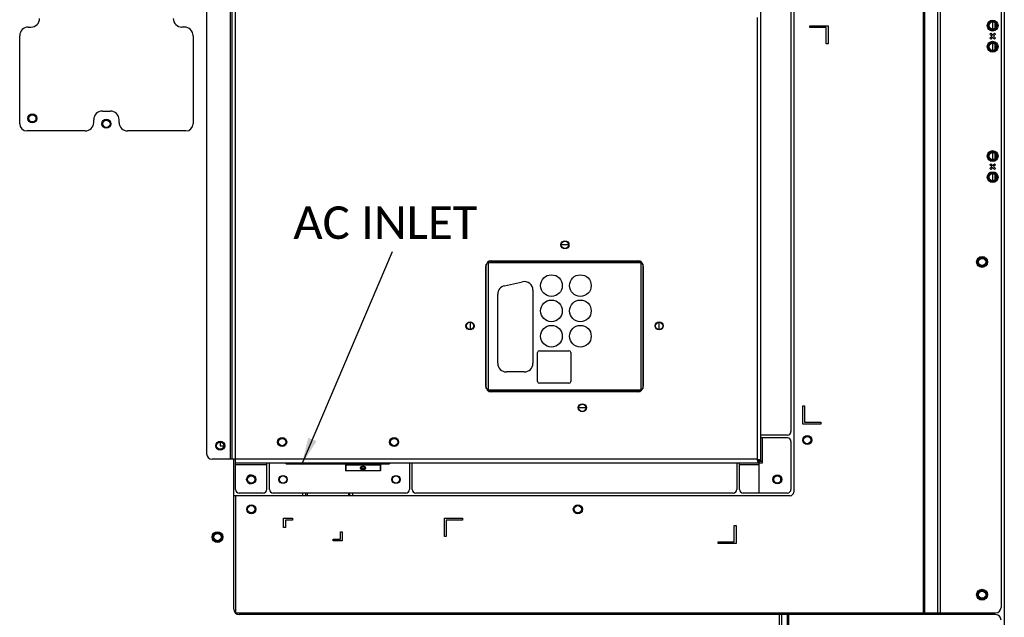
# Model space of a CAD drawing. Header units: millimetres. Extents: x -7199 to 1146, y -2825 to 3623.
# Tile 17 of 35: x -4001 to -3456, y -104 to 227. Entities that reach past the tile are written whole.
import ezdxf

# ---------------------------------------------------------------- set-up
doc = ezdxf.new("R2010")
doc.units = ezdxf.units.MM
doc.header["$LTSCALE"] = 65.395
doc.layers.get('0').update_dxf_attribs({"linetype": 'CONTINUOUS'})
for name, color, linetype in [('00_COMPONENTS', 7, 'CONTINUOUS'), ('02___PRT_ALL_AXES', 7, 'CONTINUOUS'), ('03___PRT_ALL_CURVES', 7, 'CONTINUOUS')]:
    doc.layers.add(name, color=color, linetype=linetype)
doc.styles.get("Standard").update_dxf_attribs({"font": 'calibril.ttf'})
doc.dimstyles.get("Standard").update_dxf_attribs({"dimtxt": 2.1, "dimasz": 15, "dimexe": 0.8, "dimexo": 0.8, "dimtad": 1, "dimdec": 3, "dimdsep": 46, "dimtxsty": 'STANDARD', "dimcen": 0.09, "dimadec": 3, "dimazin": 2, "dimtol": 1, "dimtp": 0.001, "dimtm": 0.001, "dimtfac": 1, "dimtdec": 3, "dimtofl": 0, "dimtmove": 0, "dimatfit": 3, "dimfxl": 1, "dimtolj": 1, "dimarcsym": 0})

msp = doc.modelspace()

# ---------------------------------------------------------------- linework, layer by layer
at = {"linetype": 'Continuous'}
for p, q in [((-3456.14, 706.19), (-3456.14, -343.01)), ((-3897.74, 484.09), (-3897.74, -13.51)), ((-3884.74, 472.09), (-3884.74, -16.51)), ((-3883.74, 472.09), (-3883.74, -16.51)), ((-3881.74, -33.21), (-3881.74, 471.09)), ((-3590.94, -17.51), (-3590.94, 471.09)), ((-3500.84, -101.51), (-3500.84, 470.99)), ((-3500.14, -101.51), (-3500.14, 470.99)), ((-3493.16, 470.99), (-3493.16, -101.51)), ((-3491.74, 470.99), (-3491.74, -101.51)), ((-3457.97, 467.99), (-3457.97, -98.51)), ((-3572.74, 460.99), (-3572.74, -34.71)), ((-3574.24, 231.99), (-3574.24, -1.21)), ((-3592.94, 227.93), (-3592.94, -16.51)), ((-3996.49, 222.69), (-3994.99, 222.69)), ((-3909.99, 222.69), (-3911.49, 222.69)), ((-3563.74, 223.49), (-3553.74, 223.49)), ((-3563.74, 222.49), (-3563.74, 223.49)), ((-3554.74, 222.49), (-3563.74, 222.49)), ((-3554.74, 213.49), (-3554.74, 222.49)), ((-3553.74, 223.49), (-3553.74, 213.49)), ((-3464.19, 218.75), (-3463.66, 219.28)), ((-3463.13, 217.69), (-3464.19, 218.75)), ((-3463.66, 219.28), (-3462.59, 218.22)), ((-3462.59, 218.22), (-3461.53, 219.28)), ((-3461, 218.75), (-3462.06, 217.69)), ((-3461.53, 219.28), (-3461, 218.75)), ((-4001.24, 169.19), (-4001.24, 217.94)), ((-3905.24, 217.94), (-3905.24, 169.19)), ((-3553.74, 213.49), (-3554.74, 213.49)), ((-3464.19, 216.62), (-3463.13, 217.69)), ((-3463.66, 216.09), (-3464.19, 216.62)), ((-3462.59, 217.16), (-3463.66, 216.09)), ((-3461.53, 216.09), (-3462.59, 217.16)), ((-3462.06, 217.69), (-3461, 216.62)), ((-3461, 216.62), (-3461.53, 216.09)), ((-3955.49, 176.19), (-3950.99, 176.19)), ((-3960.24, 169.94), (-3960.24, 171.44)), ((-3946.24, 169.94), (-3946.24, 171.44)), ((-3964.99, 165.19), (-3997.24, 165.19)), ((-3909.24, 165.19), (-3941.49, 165.19)), ((-3464.19, 146.55), (-3463.66, 147.08)), ((-3463.13, 145.49), (-3464.19, 146.55)), ((-3464.19, 144.42), (-3463.13, 145.49)), ((-3463.66, 143.89), (-3464.19, 144.42)), ((-3463.66, 147.08), (-3462.59, 146.02)), ((-3462.59, 144.96), (-3463.66, 143.89)), ((-3462.59, 146.02), (-3461.53, 147.08)), ((-3461.53, 143.89), (-3462.59, 144.96)), ((-3461, 146.55), (-3462.06, 145.49)), ((-3462.06, 145.49), (-3461, 144.42)), ((-3461.53, 147.08), (-3461, 146.55)), ((-3461, 144.42), (-3461.53, 143.89)), ((-3741.22, 93.19), (-3657.97, 93.19)), ((-3740.14, 93.39), (-3659.04, 93.39)), ((-3743.14, 23.79), (-3743.14, 90.39)), ((-3742.94, 22.71), (-3742.94, 91.46)), ((-3657.24, 92.19), (-3741.94, 92.19)), ((-3741.94, 92.19), (-3741.94, 21.99)), ((-3657.24, 21.99), (-3657.24, 92.19)), ((-3656.24, 91.46), (-3656.24, 22.71)), ((-3656.04, 90.39), (-3656.04, 23.79)), ((-3732.85, 79.53), (-3722.95, 81.76)), ((-3717.09, 77.08), (-3717.09, 36.58)), ((-3736.59, 36.58), (-3736.59, 74.85)), ((-3714.54, 26.58), (-3714.54, 42.58)), ((-3713.54, 43.58), (-3697.14, 43.58)), ((-3696.14, 42.58), (-3696.14, 26.58)), ((-3721.89, 31.78), (-3731.79, 31.78)), ((-3741.94, 21.99), (-3657.24, 21.99)), ((-3697.14, 25.58), (-3713.54, 25.58)), ((-3657.97, 20.99), (-3741.22, 20.99)), ((-3659.04, 20.79), (-3740.14, 20.79)), ((-3567.74, 12.99), (-3566.74, 12.99)), ((-3567.74, 2.99), (-3567.74, 12.99)), ((-3566.74, 12.99), (-3566.74, 3.99)), ((-3557.74, 2.99), (-3567.74, 2.99)), ((-3566.74, 3.99), (-3557.74, 3.99)), ((-3557.74, 3.99), (-3557.74, 2.99)), ((-3576.24, -3.21), (-3590.94, -3.21)), ((-3576.24, -4.71), (-3590.94, -4.71)), ((-3589.94, -18.51), (-3589.94, -4.71)), ((-3574.24, -6.71), (-3574.24, -33.21)), ((-3592.94, -16.51), (-3894.74, -16.51)), ((-3881.74, -18.51), (-3589.94, -18.51)), ((-3881.74, -19.51), (-3864.44, -19.51)), ((-3864.44, -33.21), (-3864.44, -18.51)), ((-3862.94, -33.21), (-3862.94, -18.51)), ((-3853.64, -19.01), (-3853.64, -18.51)), ((-3853.64, -19.01), (-3796.64, -19.01)), ((-3820.74, -19.41), (-3820.74, -19.01)), ((-3820.74, -22.73), (-3820.74, -19.41)), ((-3820.54, -19.61), (-3820.54, -19.01)), ((-3801.74, -19.41), (-3820.54, -19.41)), ((-3820.54, -19.61), (-3801.74, -19.61)), ((-3820.54, -22.93), (-3820.54, -19.61)), ((-3811.44, -19.64), (-3810.74, -19.64)), ((-3811.44, -20.02), (-3811.44, -19.64)), ((-3810.74, -19.65), (-3811.44, -19.65)), ((-3811.44, -20.02), (-3810.74, -20.02)), ((-3810.74, -20.02), (-3810.74, -19.64)), ((-3801.74, -19.01), (-3801.74, -19.61)), ((-3801.74, -19.61), (-3801.74, -22.93)), ((-3801.55, -19.01), (-3801.55, -19.41)), ((-3801.55, -19.41), (-3801.55, -22.73)), ((-3796.64, -18.51), (-3796.64, -19.01)), ((-3785.44, -18.51), (-3785.44, -33.21)), ((-3783.94, -33.21), (-3783.94, -18.51)), ((-3604.24, -18.51), (-3604.24, -33.21)), ((-3602.74, -33.21), (-3602.74, -18.51)), ((-3602.74, -19.51), (-3591.94, -19.51)), ((-3591.94, -17.51), (-3589.94, -17.51)), ((-3591.94, -35.21), (-3591.94, -17.51)), ((-3801.74, -22.9), (-3820.54, -22.9)), ((-3801.74, -22.93), (-3820.54, -22.93)), ((-3875.54, -27.71), (-3875.59, -27.71)), ((-3574.74, -36.71), (-3882.74, -36.71)), ((-3881.74, -36.71), (-3881.74, -101.75)), ((-3866.44, -35.21), (-3879.74, -35.21)), ((-3787.44, -35.21), (-3860.94, -35.21)), ((-3844.44, -36.71), (-3844.44, -35.21)), ((-3842.84, -36.71), (-3842.84, -35.21)), ((-3842.04, -35.21), (-3842.04, -36.71)), ((-3819.24, -35.21), (-3819.24, -36.71)), ((-3818.44, -36.71), (-3818.44, -35.21)), ((-3816.84, -36.71), (-3816.84, -35.21)), ((-3606.24, -35.21), (-3781.94, -35.21)), ((-3576.24, -35.21), (-3600.74, -35.21)), ((-3855.14, -49.21), (-3850.14, -49.21)), ((-3855.14, -54.21), (-3855.14, -49.21)), ((-3854.14, -54.21), (-3855.14, -54.21)), ((-3850.14, -50.21), (-3854.14, -50.21)), ((-3854.14, -50.21), (-3854.14, -54.21)), ((-3850.14, -49.21), (-3850.14, -50.21)), ((-3766.14, -49.21), (-3756.14, -49.21)), ((-3766.14, -59.21), (-3766.14, -49.21)), ((-3756.14, -50.21), (-3765.14, -50.21)), ((-3765.14, -50.21), (-3765.14, -59.21)), ((-3756.14, -49.21), (-3756.14, -50.21)), ((-3605.64, -53.21), (-3604.64, -53.21)), ((-3605.64, -62.21), (-3605.64, -53.21)), ((-3604.64, -53.21), (-3604.64, -63.21)), ((-3894.24, -59.61), (-3894.74, -59.61)), ((-3889.24, -59.61), (-3888.74, -59.61)), ((-3823.64, -56.71), (-3822.64, -56.71)), ((-3823.64, -60.71), (-3823.64, -56.71)), ((-3822.64, -56.71), (-3822.64, -61.71)), ((-3765.14, -59.21), (-3766.14, -59.21)), ((-3827.64, -60.71), (-3823.64, -60.71)), ((-3827.64, -61.71), (-3827.64, -60.71)), ((-3822.64, -61.71), (-3827.64, -61.71)), ((-3614.64, -62.21), (-3605.64, -62.21)), ((-3614.64, -63.21), (-3614.64, -62.21)), ((-3604.64, -63.21), (-3614.64, -63.21)), ((-3881.98, -101.51), (-3460.97, -101.51)), ((-3492.24, -101.51), (-3492.24, -102.51)), ((-3491.74, -102.51), (-3491.74, -101.51)), ((-3480.04, -101.51), (-3480.04, -102.51)), ((-3479.54, -102.51), (-3479.54, -101.51)), ((-3479.04, -102.51), (-3479.04, -101.51))]:
    msp.add_line(p, q, dxfattribs=at)
for centre, radius in [((-3462.59, 223.54), 2.5), ((-3462.59, 223.54), 2), ((-3462.59, 211.84), 2.5), ((-3462.59, 211.84), 2), ((-3953.24, 169.19), 2), ((-3462.59, 151.34), 2.5), ((-3462.59, 151.34), 2), ((-3462.59, 139.64), 2.5), ((-3462.59, 139.64), 2), ((-3699.39, 102.19), 2), ((-3468.44, 92.69), 2.5), ((-3468.44, 92.69), 2), ((-3706.84, 79.59), 6), ((-3690.84, 79.59), 6), ((-3706.84, 65.59), 6), ((-3690.84, 65.59), 6), ((-3751.94, 57.29), 2), ((-3706.84, 51.59), 6), ((-3690.84, 51.59), 6), ((-3647.24, 57.29), 2), ((-3689.79, 11.99), 2), ((-3855.94, -7.01), 2), ((-3793.94, -7.01), 2), ((-3565.24, -5.91), 2), ((-3873.04, -27.71), 2), ((-3855.44, -27.71), 2), ((-3792.94, -27.71), 2), ((-3581.74, -27.71), 2), ((-3873.04, -44.21), 2), ((-3692.24, -44.21), 2), ((-3891.74, -59.61), 2.5), ((-3891.74, -59.61), 2), ((-3468.44, -91.51), 2.5), ((-3468.44, -91.51), 2)]:
    msp.add_circle(centre, radius, dxfattribs=at)
for centre, radius, start, end in [((-3994.99, 227.44), 4.75, 270, 0), ((-3911.49, 227.44), 4.75, 180, 270), ((-3996.49, 217.94), 4.75, 90, 180), ((-3909.99, 217.94), 4.75, 0, 90), ((-3955.49, 171.44), 4.75, 90, 180), ((-3950.99, 171.44), 4.75, 0, 90), ((-3997.24, 169.19), 4, 180, 270), ((-3964.99, 169.94), 4.75, 270, 0), ((-3941.49, 169.94), 4.75, 180, 270), ((-3909.24, 169.19), 4, 270, 0), ((-3740.14, 90.39), 3, 90, 180), ((-3659.04, 90.39), 3, 0, 90), ((-3721.89, 77.08), 4.8, 0, 102.7153), ((-3731.79, 74.85), 4.8, 102.7153, 180), ((-3713.54, 42.58), 1, 90, 180), ((-3697.14, 42.58), 1, 0, 90), ((-3731.79, 36.58), 4.8, 180, 270), ((-3721.89, 36.58), 4.8, 270, 0), ((-3740.14, 23.79), 3, 180, 270), ((-3713.54, 26.58), 1, 180, 270), ((-3697.14, 26.58), 1, 270, 0), ((-3659.04, 23.79), 3, 270, 0), ((-3576.24, -1.21), 2, 270, 0), ((-3576.24, -6.71), 2, 0, 90), ((-3894.74, -13.51), 3, 180, 270), ((-3853.64, -18.51), 0.5, 180, 270), ((-3820.54, -19.41), 0.2, 180, 270), ((-3811.92, -21.33), 0.221, 170.0204, 179.8052), ((-3810.37, -21.33), 0.221, 0.1941, 9.9817), ((-3801.74, -19.41), 0.2, 270, 360), ((-3796.64, -18.51), 0.5, 270, 0), ((-3873.04, -27.71), 2.5, 90.3034, 269.6966), ((-3820.54, -22.73), 0.2, 180, 270), ((-3801.74, -22.73), 0.2, 270, 360), ((-3879.74, -33.21), 2, 180, 270), ((-3866.44, -33.21), 2, 270, 0), ((-3860.94, -33.21), 2, 180, 270), ((-3787.44, -33.21), 2, 270, 0), ((-3781.94, -33.21), 2, 180, 270), ((-3606.24, -33.21), 2, 270, 0), ((-3600.74, -33.21), 2, 180, 270), ((-3576.24, -33.21), 2, 270, 0), ((-3574.74, -34.71), 2, 270, 0), ((-3460.97, -98.51), 3, 270, 0)]:
    msp.add_arc(centre, radius, start, end, dxfattribs=at)
for points, knots in [([(-3742.33, 92.44), (-3742.3, 92.42), (-3742.17, 92.33), (-3742.04, 92.25), (-3741.94, 92.19)], [0, 0, 0, 0, 0.243898, 1, 1, 1, 1]), ([(-3742.2, 92.57), (-3742.18, 92.54), (-3742.09, 92.41), (-3742.01, 92.28), (-3741.94, 92.19)], [0, 0, 0, 0, 0.243898, 1, 1, 1, 1]), ([(-3656.99, 92.57), (-3657.01, 92.54), (-3657.1, 92.41), (-3657.18, 92.28), (-3657.24, 92.19)], [0, 0, 0, 0, 0.243898, 1, 1, 1, 1]), ([(-3656.86, 92.44), (-3656.89, 92.42), (-3657.02, 92.33), (-3657.15, 92.25), (-3657.24, 92.19)], [0, 0, 0, 0, 0.243898, 1, 1, 1, 1]), ([(-3742.33, 21.73), (-3742.3, 21.75), (-3742.17, 21.84), (-3742.04, 21.92), (-3741.94, 21.99)], [0, 0, 0, 0, 0.243898, 1, 1, 1, 1]), ([(-3742.2, 21.6), (-3742.18, 21.63), (-3742.09, 21.76), (-3742.01, 21.89), (-3741.94, 21.99)], [0, 0, 0, 0, 0.243898, 1, 1, 1, 1]), ([(-3656.99, 21.6), (-3657.01, 21.63), (-3657.1, 21.76), (-3657.18, 21.89), (-3657.24, 21.99)], [0, 0, 0, 0, 0.243898, 1, 1, 1, 1]), ([(-3656.86, 21.73), (-3656.89, 21.75), (-3657.02, 21.84), (-3657.15, 21.92), (-3657.24, 21.99)], [0, 0, 0, 0, 0.243898, 1, 1, 1, 1]), ([(-3820.54, -19.41), (-3820.55, -19.41), (-3820.56, -19.41), (-3820.58, -19.41), (-3820.6, -19.41), (-3820.62, -19.41), (-3820.64, -19.41), (-3820.66, -19.41), (-3820.67, -19.41), (-3820.69, -19.41), (-3820.7, -19.41), (-3820.71, -19.41), (-3820.71, -19.41), (-3820.72, -19.41), (-3820.72, -19.41), (-3820.73, -19.41), (-3820.73, -19.41), (-3820.73, -19.41), (-3820.74, -19.41), (-3820.74, -19.41), (-3820.74, -19.41), (-3820.74, -19.41), (-3820.74, -19.41), (-3820.74, -19.41), (-3820.74, -19.41), (-3820.74, -19.41), (-3820.74, -19.41), (-3820.74, -19.41), (-3820.74, -19.41), (-3820.74, -19.41), (-3820.74, -19.41), (-3820.74, -19.41), (-3820.74, -19.41), (-3820.74, -19.41), (-3820.74, -19.41), (-3820.74, -19.41)], [0, 0, 0, 0, 0.097781, 0.194721, 0.28975, 0.381967, 0.470515, 0.554547, 0.633238, 0.705841, 0.771651, 0.801814, 0.830049, 0.856284, 0.880462, 0.902527, 0.922425, 0.940105, 0.955532, 0.96239, 0.968673, 0.974378, 0.979501, 0.98404, 0.987994, 0.991366, 0.994159, 0.995341, 0.996381, 0.997283, 0.998049, 0.998687, 0.999208, 0.999632, 1, 1, 1, 1]), ([(-3809.54, -21.32), (-3809.54, -21.32), (-3809.55, -21.3), (-3809.55, -21.29), (-3809.55, -21.27), (-3809.55, -21.26), (-3809.56, -21.24), (-3809.56, -21.22), (-3809.57, -21.21), (-3809.57, -21.19), (-3809.58, -21.18), (-3809.59, -21.16), (-3809.6, -21.14), (-3809.62, -21.12), (-3809.63, -21.1), (-3809.64, -21.09), (-3809.66, -21.07), (-3809.68, -21.05), (-3809.7, -21.03), (-3809.72, -21.02), (-3809.73, -21), (-3809.75, -20.99), (-3809.77, -20.98), (-3809.79, -20.97), (-3809.81, -20.95), (-3809.83, -20.94), (-3809.85, -20.93), (-3809.88, -20.92), (-3809.9, -20.9), (-3809.93, -20.89), (-3809.95, -20.88), (-3809.99, -20.87), (-3810.03, -20.85), (-3810.09, -20.83), (-3810.15, -20.81), (-3810.22, -20.79), (-3810.28, -20.78), (-3810.35, -20.76), (-3810.43, -20.75), (-3810.5, -20.74), (-3810.58, -20.72), (-3810.64, -20.72), (-3810.69, -20.71), (-3810.73, -20.71), (-3810.77, -20.7), (-3810.83, -20.7), (-3810.9, -20.69), (-3810.98, -20.69), (-3811.06, -20.69), (-3811.14, -20.69), (-3811.23, -20.69), (-3811.31, -20.69), (-3811.38, -20.69), (-3811.44, -20.7), (-3811.49, -20.7), (-3811.56, -20.71), (-3811.64, -20.71), (-3811.71, -20.72), (-3811.79, -20.74), (-3811.85, -20.75), (-3811.9, -20.76), (-3811.95, -20.76), (-3812.01, -20.78), (-3812.07, -20.79), (-3812.14, -20.81), (-3812.2, -20.83), (-3812.26, -20.85), (-3812.3, -20.87), (-3812.34, -20.88), (-3812.36, -20.89), (-3812.39, -20.9), (-3812.41, -20.92), (-3812.43, -20.93), (-3812.46, -20.94), (-3812.48, -20.95), (-3812.5, -20.97), (-3812.52, -20.98), (-3812.54, -20.99), (-3812.56, -21), (-3812.57, -21.02), (-3812.59, -21.03), (-3812.61, -21.05), (-3812.64, -21.07), (-3812.66, -21.1), (-3812.68, -21.13), (-3812.7, -21.16), (-3812.71, -21.18), (-3812.72, -21.19), (-3812.72, -21.21), (-3812.73, -21.22), (-3812.73, -21.24), (-3812.74, -21.26), (-3812.74, -21.27), (-3812.74, -21.29), (-3812.74, -21.3), (-3812.74, -21.32), (-3812.74, -21.32)], [0, 0, 0, 0, 0.004388, 0.008768, 0.013149, 0.017541, 0.021955, 0.026402, 0.030891, 0.035432, 0.040036, 0.044711, 0.054309, 0.05925, 0.064295, 0.069453, 0.074728, 0.085659, 0.091327, 0.097135, 0.103089, 0.109192, 0.115447, 0.121859, 0.128429, 0.135159, 0.142052, 0.14911, 0.156334, 0.163725, 0.171284, 0.179011, 0.19497, 0.211601, 0.228895, 0.246841, 0.265415, 0.28459, 0.304333, 0.324606, 0.345372, 0.366584, 0.377342, 0.388193, 0.399129, 0.410141, 0.432364, 0.454794, 0.477364, 0.500005, 0.522645, 0.545216, 0.567646, 0.578786, 0.589864, 0.611806, 0.633413, 0.654628, 0.675401, 0.695683, 0.705626, 0.71543, 0.734601, 0.753166, 0.771104, 0.788394, 0.805026, 0.820989, 0.828719, 0.836281, 0.843674, 0.8509, 0.857958, 0.864851, 0.871582, 0.87815, 0.88456, 0.890815, 0.896916, 0.902868, 0.908676, 0.914343, 0.925272, 0.935704, 0.94569, 0.955288, 0.959964, 0.964568, 0.96911, 0.973598, 0.978045, 0.982459, 0.986852, 0.991232, 0.995612, 1, 1, 1, 1]), ([(-3809.54, -21.33), (-3809.54, -21.32), (-3809.55, -21.31), (-3809.55, -21.3), (-3809.55, -21.28), (-3809.55, -21.27), (-3809.56, -21.25), (-3809.56, -21.23), (-3809.57, -21.22), (-3809.57, -21.2), (-3809.58, -21.19), (-3809.59, -21.17), (-3809.6, -21.15), (-3809.62, -21.13), (-3809.63, -21.11), (-3809.64, -21.1), (-3809.66, -21.08), (-3809.68, -21.06), (-3809.7, -21.04), (-3809.72, -21.03), (-3809.73, -21.01), (-3809.75, -21), (-3809.77, -20.99), (-3809.79, -20.98), (-3809.81, -20.96), (-3809.83, -20.95), (-3809.86, -20.94), (-3809.88, -20.93), (-3809.9, -20.91), (-3809.93, -20.9), (-3809.95, -20.89), (-3809.99, -20.88), (-3810.04, -20.86), (-3810.09, -20.84), (-3810.15, -20.82), (-3810.22, -20.8), (-3810.28, -20.79), (-3810.35, -20.77), (-3810.43, -20.76), (-3810.5, -20.75), (-3810.58, -20.73), (-3810.65, -20.72), (-3810.73, -20.72), (-3810.81, -20.71), (-3810.9, -20.7), (-3810.98, -20.7), (-3811.06, -20.7), (-3811.14, -20.7), (-3811.23, -20.7), (-3811.31, -20.7), (-3811.39, -20.7), (-3811.48, -20.71), (-3811.56, -20.72), (-3811.64, -20.72), (-3811.71, -20.73), (-3811.79, -20.75), (-3811.86, -20.76), (-3811.94, -20.77), (-3812, -20.79), (-3812.07, -20.8), (-3812.14, -20.82), (-3812.19, -20.84), (-3812.23, -20.85), (-3812.26, -20.86), (-3812.3, -20.88), (-3812.34, -20.89), (-3812.36, -20.9), (-3812.39, -20.91), (-3812.41, -20.93), (-3812.43, -20.94), (-3812.46, -20.95), (-3812.48, -20.96), (-3812.5, -20.98), (-3812.52, -20.99), (-3812.54, -21), (-3812.56, -21.01), (-3812.57, -21.03), (-3812.59, -21.04), (-3812.61, -21.06), (-3812.63, -21.08), (-3812.65, -21.1), (-3812.66, -21.11), (-3812.67, -21.13), (-3812.69, -21.15), (-3812.7, -21.17), (-3812.71, -21.19), (-3812.72, -21.2), (-3812.72, -21.22), (-3812.73, -21.23), (-3812.73, -21.25), (-3812.74, -21.27), (-3812.74, -21.28), (-3812.74, -21.3), (-3812.74, -21.31), (-3812.74, -21.32), (-3812.74, -21.33)], [0, 0, 0, 0, 0.004387, 0.008766, 0.013147, 0.017539, 0.021954, 0.026401, 0.030891, 0.035434, 0.040039, 0.044715, 0.054317, 0.05926, 0.064308, 0.069467, 0.074745, 0.08568, 0.091349, 0.097159, 0.103114, 0.109219, 0.115475, 0.121887, 0.128458, 0.13519, 0.142084, 0.149144, 0.15637, 0.163763, 0.171324, 0.179054, 0.195017, 0.21165, 0.228944, 0.246885, 0.265453, 0.284622, 0.304363, 0.324637, 0.345404, 0.366617, 0.388222, 0.410163, 0.432378, 0.454801, 0.477365, 0.5, 0.522635, 0.545199, 0.567623, 0.589837, 0.611778, 0.633383, 0.654595, 0.675363, 0.695638, 0.715379, 0.734548, 0.753115, 0.771055, 0.788349, 0.796749, 0.804983, 0.820947, 0.828676, 0.836237, 0.84363, 0.850856, 0.857916, 0.86481, 0.871542, 0.878113, 0.884525, 0.890782, 0.896886, 0.902841, 0.908651, 0.91432, 0.925255, 0.930533, 0.935692, 0.94074, 0.945683, 0.955285, 0.959961, 0.964566, 0.969109, 0.973599, 0.978046, 0.982461, 0.986853, 0.991234, 0.995613, 1, 1, 1, 1]), ([(-3812.74, -21.33), (-3812.74, -21.34), (-3812.74, -21.35), (-3812.74, -21.36), (-3812.74, -21.38), (-3812.74, -21.4), (-3812.73, -21.41), (-3812.73, -21.44), (-3812.72, -21.46), (-3812.7, -21.5), (-3812.68, -21.53), (-3812.66, -21.56), (-3812.64, -21.6), (-3812.61, -21.63), (-3812.57, -21.66), (-3812.54, -21.7), (-3812.5, -21.73), (-3812.46, -21.76), (-3812.41, -21.79), (-3812.36, -21.82), (-3812.31, -21.85), (-3812.26, -21.88), (-3812.2, -21.9), (-3812.14, -21.93), (-3812.07, -21.95), (-3812.01, -21.98), (-3811.94, -22), (-3811.87, -22.02), (-3811.79, -22.04), (-3811.73, -22.05), (-3811.68, -22.06), (-3811.64, -22.07), (-3811.6, -22.08), (-3811.56, -22.08), (-3811.52, -22.09), (-3811.46, -22.09), (-3811.41, -22.1), (-3811.35, -22.1), (-3811.3, -22.11), (-3811.23, -22.11), (-3811.14, -22.11), (-3811.06, -22.11), (-3810.99, -22.11), (-3810.94, -22.1), (-3810.89, -22.1), (-3810.85, -22.1), (-3810.81, -22.09), (-3810.77, -22.09), (-3810.73, -22.08), (-3810.69, -22.08), (-3810.65, -22.07), (-3810.61, -22.06), (-3810.56, -22.05), (-3810.5, -22.04), (-3810.42, -22.02), (-3810.35, -22), (-3810.28, -21.98), (-3810.22, -21.95), (-3810.15, -21.93), (-3810.09, -21.9), (-3810.03, -21.88), (-3809.98, -21.85), (-3809.93, -21.82), (-3809.88, -21.79), (-3809.83, -21.76), (-3809.79, -21.73), (-3809.75, -21.7), (-3809.72, -21.66), (-3809.68, -21.63), (-3809.65, -21.6), (-3809.63, -21.56), (-3809.61, -21.53), (-3809.59, -21.5), (-3809.57, -21.46), (-3809.56, -21.44), (-3809.56, -21.41), (-3809.55, -21.4), (-3809.55, -21.38), (-3809.55, -21.36), (-3809.55, -21.35), (-3809.54, -21.34), (-3809.54, -21.33)], [0, 0, 0, 0, 0.004284, 0.008598, 0.012951, 0.017353, 0.021811, 0.026334, 0.035607, 0.04523, 0.055257, 0.065729, 0.076685, 0.088154, 0.100163, 0.112732, 0.125875, 0.139606, 0.15393, 0.168854, 0.184377, 0.200498, 0.21721, 0.234503, 0.252363, 0.270774, 0.289711, 0.309151, 0.32906, 0.349403, 0.359726, 0.370141, 0.380643, 0.391227, 0.401886, 0.412613, 0.434241, 0.445129, 0.456056, 0.477996, 0.5, 0.522004, 0.543945, 0.554872, 0.56576, 0.576601, 0.587388, 0.598114, 0.608773, 0.619356, 0.629859, 0.640274, 0.650596, 0.670941, 0.69085, 0.71029, 0.729228, 0.747637, 0.765497, 0.78279, 0.799502, 0.815623, 0.831146, 0.84607, 0.860395, 0.874125, 0.887269, 0.899837, 0.911846, 0.923315, 0.93427, 0.944743, 0.95477, 0.964393, 0.973666, 0.978189, 0.982647, 0.987049, 0.991402, 0.995716, 1, 1, 1, 1]), ([(-3810.15, -21.29), (-3810.15, -21.29), (-3810.15, -21.27), (-3810.16, -21.25), (-3810.17, -21.23), (-3810.18, -21.21), (-3810.19, -21.2), (-3810.2, -21.18), (-3810.22, -21.16), (-3810.23, -21.14), (-3810.25, -21.12), (-3810.27, -21.11), (-3810.3, -21.09), (-3810.32, -21.07), (-3810.35, -21.06), (-3810.37, -21.04), (-3810.4, -21.03), (-3810.44, -21.01), (-3810.47, -21), (-3810.51, -20.99), (-3810.54, -20.98), (-3810.58, -20.96), (-3810.62, -20.95), (-3810.66, -20.94), (-3810.71, -20.93), (-3810.75, -20.93), (-3810.8, -20.92), (-3810.84, -20.91), (-3810.89, -20.91), (-3810.94, -20.9), (-3810.99, -20.9), (-3811.04, -20.89), (-3811.09, -20.89), (-3811.14, -20.89), (-3811.2, -20.89), (-3811.25, -20.89), (-3811.3, -20.9), (-3811.35, -20.9), (-3811.4, -20.91), (-3811.45, -20.91), (-3811.49, -20.92), (-3811.54, -20.93), (-3811.58, -20.93), (-3811.63, -20.94), (-3811.67, -20.95), (-3811.71, -20.96), (-3811.75, -20.98), (-3811.78, -20.99), (-3811.82, -21), (-3811.85, -21.01), (-3811.89, -21.03), (-3811.92, -21.04), (-3811.94, -21.06), (-3811.97, -21.07), (-3811.99, -21.09), (-3812.02, -21.11), (-3812.04, -21.12), (-3812.06, -21.14), (-3812.07, -21.16), (-3812.09, -21.18), (-3812.1, -21.2), (-3812.11, -21.21), (-3812.12, -21.23), (-3812.13, -21.25), (-3812.14, -21.27), (-3812.14, -21.29), (-3812.14, -21.29)], [0, 0, 0, 0, 0.008789, 0.017706, 0.026809, 0.036155, 0.045796, 0.055781, 0.066156, 0.076961, 0.088231, 0.1, 0.112295, 0.125142, 0.138563, 0.152576, 0.167195, 0.18243, 0.198288, 0.21477, 0.231877, 0.249601, 0.26793, 0.286847, 0.30633, 0.326345, 0.346859, 0.367828, 0.389201, 0.410926, 0.432938, 0.45517, 0.477552, 0.500009, 0.522465, 0.544847, 0.567078, 0.589089, 0.610813, 0.632187, 0.653157, 0.67367, 0.693683, 0.713164, 0.73208, 0.75041, 0.768136, 0.785242, 0.801723, 0.81758, 0.832813, 0.84743, 0.861443, 0.874864, 0.88771, 0.900005, 0.911773, 0.923043, 0.933847, 0.944222, 0.954207, 0.963847, 0.973191, 0.982294, 0.991211, 1, 1, 1, 1]), ([(-3812.14, -21.33), (-3812.14, -21.33), (-3812.14, -21.34), (-3812.14, -21.35), (-3812.14, -21.36), (-3812.14, -21.37), (-3812.14, -21.38), (-3812.14, -21.4), (-3812.13, -21.42), (-3812.12, -21.44), (-3812.11, -21.46), (-3812.1, -21.48), (-3812.08, -21.5), (-3812.06, -21.52), (-3812.04, -21.54), (-3812.02, -21.56), (-3812, -21.58), (-3811.97, -21.6), (-3811.95, -21.62), (-3811.92, -21.64), (-3811.88, -21.66), (-3811.85, -21.68), (-3811.82, -21.7), (-3811.78, -21.71), (-3811.74, -21.73), (-3811.7, -21.75), (-3811.65, -21.76), (-3811.61, -21.77), (-3811.56, -21.79), (-3811.51, -21.8), (-3811.47, -21.8), (-3811.44, -21.81), (-3811.41, -21.81), (-3811.39, -21.82), (-3811.36, -21.82), (-3811.33, -21.82), (-3811.31, -21.83), (-3811.28, -21.83), (-3811.24, -21.83), (-3811.2, -21.83), (-3811.14, -21.83), (-3811.09, -21.83), (-3811.05, -21.83), (-3811.01, -21.83), (-3810.98, -21.83), (-3810.96, -21.82), (-3810.93, -21.82), (-3810.9, -21.82), (-3810.87, -21.81), (-3810.83, -21.81), (-3810.78, -21.8), (-3810.73, -21.79), (-3810.68, -21.77), (-3810.64, -21.76), (-3810.59, -21.75), (-3810.55, -21.73), (-3810.51, -21.71), (-3810.47, -21.7), (-3810.44, -21.68), (-3810.4, -21.66), (-3810.37, -21.64), (-3810.34, -21.62), (-3810.32, -21.6), (-3810.29, -21.58), (-3810.27, -21.56), (-3810.25, -21.54), (-3810.23, -21.52), (-3810.21, -21.5), (-3810.19, -21.48), (-3810.18, -21.46), (-3810.18, -21.45), (-3810.17, -21.44), (-3810.17, -21.43), (-3810.16, -21.41), (-3810.15, -21.39), (-3810.15, -21.38), (-3810.15, -21.36), (-3810.15, -21.35), (-3810.15, -21.34), (-3810.14, -21.33), (-3810.14, -21.33)], [0, 0, 0, 0, 0.004388, 0.008799, 0.013239, 0.017718, 0.022242, 0.026819, 0.036157, 0.045789, 0.055766, 0.066134, 0.076933, 0.088199, 0.099961, 0.112247, 0.125081, 0.138482, 0.152469, 0.167054, 0.18225, 0.198063, 0.214498, 0.231554, 0.24923, 0.267513, 0.286392, 0.305846, 0.325847, 0.346364, 0.367351, 0.378008, 0.388766, 0.399615, 0.410548, 0.421558, 0.432635, 0.443772, 0.454958, 0.477438, 0.499999, 0.522561, 0.545041, 0.556227, 0.567363, 0.57844, 0.58945, 0.600383, 0.611232, 0.632646, 0.653635, 0.674151, 0.694151, 0.713605, 0.732484, 0.750769, 0.768445, 0.785502, 0.801936, 0.817749, 0.832944, 0.84753, 0.861517, 0.874918, 0.887752, 0.900038, 0.911801, 0.923066, 0.933865, 0.944233, 0.949268, 0.954211, 0.959068, 0.963845, 0.973183, 0.982282, 0.98676, 0.991201, 0.995612, 1, 1, 1, 1]), ([(-3810.15, -21.36), (-3810.15, -21.36), (-3810.15, -21.38), (-3810.16, -21.4), (-3810.17, -21.42), (-3810.18, -21.44), (-3810.19, -21.46), (-3810.2, -21.48), (-3810.22, -21.5), (-3810.23, -21.52), (-3810.25, -21.54), (-3810.27, -21.56), (-3810.29, -21.58), (-3810.32, -21.6), (-3810.34, -21.61), (-3810.37, -21.63), (-3810.4, -21.65), (-3810.43, -21.67), (-3810.47, -21.68), (-3810.5, -21.7), (-3810.54, -21.72), (-3810.58, -21.73), (-3810.62, -21.74), (-3810.66, -21.76), (-3810.7, -21.77), (-3810.75, -21.78), (-3810.79, -21.79), (-3810.84, -21.8), (-3810.88, -21.81), (-3810.92, -21.81), (-3810.94, -21.81), (-3810.97, -21.82), (-3810.99, -21.82), (-3811.02, -21.82), (-3811.05, -21.82), (-3811.09, -21.82), (-3811.14, -21.82), (-3811.2, -21.82), (-3811.25, -21.82), (-3811.29, -21.82), (-3811.32, -21.82), (-3811.35, -21.81), (-3811.37, -21.81), (-3811.41, -21.81), (-3811.45, -21.8), (-3811.49, -21.79), (-3811.54, -21.78), (-3811.59, -21.77), (-3811.63, -21.76), (-3811.67, -21.74), (-3811.71, -21.73), (-3811.75, -21.72), (-3811.79, -21.7), (-3811.82, -21.68), (-3811.86, -21.67), (-3811.89, -21.65), (-3811.92, -21.63), (-3811.95, -21.61), (-3811.97, -21.6), (-3812, -21.58), (-3812.02, -21.56), (-3812.04, -21.54), (-3812.06, -21.52), (-3812.07, -21.5), (-3812.09, -21.48), (-3812.1, -21.46), (-3812.11, -21.44), (-3812.12, -21.42), (-3812.13, -21.4), (-3812.14, -21.38), (-3812.14, -21.36), (-3812.14, -21.36)], [0, 0, 0, 0, 0.008817, 0.017837, 0.02711, 0.036681, 0.046593, 0.056883, 0.067586, 0.078729, 0.09034, 0.102441, 0.115051, 0.128187, 0.141864, 0.156094, 0.170885, 0.186246, 0.202179, 0.218688, 0.235771, 0.253423, 0.271629, 0.290378, 0.309643, 0.329398, 0.349612, 0.370243, 0.391252, 0.401882, 0.412587, 0.42336, 0.434193, 0.445078, 0.456008, 0.47796, 0.499982, 0.522004, 0.543957, 0.565772, 0.576607, 0.587383, 0.598092, 0.608726, 0.629738, 0.650366, 0.670573, 0.690322, 0.709586, 0.728337, 0.746554, 0.764216, 0.781306, 0.797814, 0.813742, 0.829097, 0.843883, 0.85811, 0.871788, 0.884929, 0.897546, 0.909653, 0.921268, 0.932414, 0.943117, 0.953407, 0.963318, 0.972889, 0.982161, 0.991182, 1, 1, 1, 1]), ([(-3801.56, -19.41), (-3801.56, -19.41), (-3801.57, -19.41), (-3801.57, -19.41), (-3801.58, -19.41), (-3801.59, -19.41), (-3801.6, -19.41), (-3801.61, -19.41), (-3801.63, -19.41), (-3801.66, -19.41), (-3801.69, -19.41), (-3801.72, -19.41), (-3801.74, -19.41), (-3801.74, -19.41)], [0, 0, 0, 0, 0.033242, 0.071703, 0.115184, 0.163454, 0.216245, 0.273279, 0.398816, 0.537358, 0.685882, 0.84126, 1, 1, 1, 1]), ([(-3801.55, -19.41), (-3801.55, -19.41), (-3801.55, -19.41), (-3801.55, -19.41), (-3801.55, -19.41), (-3801.55, -19.41), (-3801.55, -19.41), (-3801.55, -19.41), (-3801.55, -19.41), (-3801.55, -19.41), (-3801.55, -19.41), (-3801.55, -19.41), (-3801.55, -19.41), (-3801.55, -19.41), (-3801.55, -19.41), (-3801.55, -19.41), (-3801.55, -19.41), (-3801.55, -19.41), (-3801.56, -19.41), (-3801.56, -19.41), (-3801.56, -19.41)], [0, 0, 0, 0, 0.004738, 0.010215, 0.016928, 0.025149, 0.035028, 0.046648, 0.060058, 0.075291, 0.111295, 0.154764, 0.205742, 0.26425, 0.33029, 0.403828, 0.484825, 0.573233, 0.77209, 1, 1, 1, 1]), ([(-3592.61, -17.51), (-3592.64, -17.44), (-3592.76, -17.11), (-3592.86, -16.77), (-3592.94, -16.51)], [0, 0, 0, 0, 0.236183, 1, 1, 1, 1]), ([(-3591.94, -16.85), (-3592.02, -16.82), (-3592.35, -16.7), (-3592.69, -16.6), (-3592.94, -16.51)], [0, 0, 0, 0, 0.236183, 1, 1, 1, 1]), ([(-3591.94, -17.51), (-3591.99, -17.51), (-3592.08, -17.5), (-3592.2, -17.44), (-3592.33, -17.34), (-3592.5, -17.17), (-3592.71, -16.89), (-3592.86, -16.64), (-3592.94, -16.51)], [0, 0, 0, 0, 0.086488, 0.180413, 0.28672, 0.407304, 0.687399, 1, 1, 1, 1]), ([(-3591.94, -17.51), (-3591.94, -17.47), (-3591.96, -17.38), (-3592.02, -17.26), (-3592.12, -17.13), (-3592.29, -16.96), (-3592.57, -16.75), (-3592.82, -16.6), (-3592.94, -16.51)], [0, 0, 0, 0, 0.086488, 0.180413, 0.28672, 0.407304, 0.687399, 1, 1, 1, 1]), ([(-3591.94, -18.51), (-3591.97, -18.51), (-3592.03, -18.5), (-3592.12, -18.45), (-3592.2, -18.36), (-3592.32, -18.19), (-3592.46, -17.9), (-3592.56, -17.65), (-3592.61, -17.51)], [0, 0, 0, 0, 0.068115, 0.146352, 0.24113, 0.35528, 0.642573, 1, 1, 1, 1]), ([(-3590.94, -17.51), (-3590.94, -17.49), (-3590.96, -17.42), (-3591.01, -17.34), (-3591.1, -17.26), (-3591.27, -17.14), (-3591.55, -17), (-3591.8, -16.9), (-3591.94, -16.85)], [0, 0, 0, 0, 0.068115, 0.146352, 0.24113, 0.35528, 0.642573, 1, 1, 1, 1]), ([(-3820.54, -22.9), (-3820.55, -22.9), (-3820.56, -22.9), (-3820.58, -22.9), (-3820.6, -22.89), (-3820.62, -22.89), (-3820.64, -22.88), (-3820.66, -22.87), (-3820.67, -22.86), (-3820.69, -22.85), (-3820.7, -22.84), (-3820.71, -22.82), (-3820.72, -22.81), (-3820.73, -22.8), (-3820.74, -22.78), (-3820.74, -22.76), (-3820.74, -22.75), (-3820.74, -22.74), (-3820.74, -22.73)], [0, 0, 0, 0, 0.067416, 0.13472, 0.201644, 0.268034, 0.333766, 0.398712, 0.462767, 0.525863, 0.587967, 0.649085, 0.709257, 0.768562, 0.827117, 0.885094, 0.942682, 1, 1, 1, 1]), ([(-3801.55, -22.73), (-3801.55, -22.74), (-3801.55, -22.75), (-3801.55, -22.76), (-3801.55, -22.78), (-3801.56, -22.8), (-3801.57, -22.81), (-3801.58, -22.82), (-3801.59, -22.84), (-3801.6, -22.85), (-3801.62, -22.86), (-3801.63, -22.87), (-3801.65, -22.88), (-3801.67, -22.89), (-3801.69, -22.89), (-3801.71, -22.9), (-3801.73, -22.9), (-3801.74, -22.9), (-3801.74, -22.9)], [0, 0, 0, 0, 0.057318, 0.114906, 0.172883, 0.231438, 0.290743, 0.350915, 0.412033, 0.474137, 0.537233, 0.601288, 0.666234, 0.731966, 0.798356, 0.86528, 0.932584, 1, 1, 1, 1]), ([(-3498.84, -102.51), (-3499.01, -102.51), (-3499.46, -102.44), (-3500.14, -102.07), (-3500.6, -101.71), (-3500.84, -101.51)], [0, 0, 0, 0, 0.222344, 0.589674, 1, 1, 1, 1])]:
    msp.add_open_spline(points, degree=3, knots=knots, dxfattribs=at)
at = {"layer": '00_COMPONENTS', "linetype": 'Continuous'}
for p, q in [((-3462.44, 221.54), (-3462.44, 225.53)), ((-3461.44, 225.17), (-3461.44, 221.9)), ((-3461.24, 225.01), (-3461.24, 222.06)), ((-3462.44, 209.84), (-3462.44, 213.83)), ((-3461.44, 213.47), (-3461.44, 210.2)), ((-3461.24, 213.31), (-3461.24, 210.36)), ((-3462.44, 149.34), (-3462.44, 153.33)), ((-3461.44, 152.97), (-3461.44, 149.7)), ((-3461.24, 152.81), (-3461.24, 149.86)), ((-3462.44, 137.64), (-3462.44, 141.63)), ((-3461.44, 141.27), (-3461.44, 138)), ((-3461.24, 141.11), (-3461.24, 138.16)), ((-3579.81, -28.21), (-3579.81, -27.22))]:
    msp.add_line(p, q, dxfattribs=at)
msp.add_arc((-3482.94, -100.91), 10.1, 183.3458, 189.1155, dxfattribs=at)
at = {"layer": '02___PRT_ALL_AXES', "linetype": 'Continuous'}
for p, q in [((-3890.24, -6.51), (-3890.24, -9.01)), ((-3890.24, -9.01), (-3887.74, -9.01)), ((-3882.74, -99.51), (-3882.74, -16.51)), ((-3460.96, -102.51), (-3879.74, -102.51)), ((-3580.74, -102.51), (-3580.74, -221.61)), ((-3579.33, -221.97), (-3579.33, -102.51)), ((-3576.1, -225.2), (-3576.1, -102.51)), ((-3575.39, -225.2), (-3575.39, -102.51))]:
    msp.add_line(p, q, dxfattribs=at)
for centre, radius in [((-3462.59, 223.54), 3), ((-3462.59, 211.84), 3), ((-3994.24, 172.19), 2.5), ((-3994.24, 172.19), 2), ((-3953.24, 169.19), 2.5), ((-3462.59, 151.34), 3), ((-3462.59, 139.64), 3), ((-3699.39, 102.19), 2.25), ((-3468.47, 92.69), 3), ((-3751.94, 57.29), 2.25), ((-3647.24, 57.29), 2.25), ((-3689.79, 11.99), 2.25), ((-3855.94, -7.01), 2.5), ((-3793.94, -7.01), 2.5), ((-3565.24, -5.91), 2.5), ((-3890.24, -9.01), 2.5), ((-3890.24, -9.01), 2), ((-3873.09, -27.71), 2.5), ((-3855.44, -27.71), 2.25), ((-3792.94, -27.71), 2.25), ((-3581.74, -27.71), 2.5), ((-3873.04, -44.21), 2.5), ((-3692.24, -44.21), 2.5), ((-3891.74, -59.61), 3), ((-3468.47, -91.51), 3)]:
    msp.add_circle(centre, radius, dxfattribs=at)
for centre, start, end in [((-3879.74, -99.51), 180, 270), ((-3460.96, -105.51), 0, 90)]:
    msp.add_arc(centre, 3, start, end, dxfattribs=at)
at = {"layer": '03___PRT_ALL_CURVES', "linetype": 'Continuous'}
for p, q in [((-3697.14, 102.19), (-3701.64, 102.19)), ((-3751.94, 59.54), (-3751.94, 55.04)), ((-3647.24, 55.04), (-3647.24, 59.54)), ((-3687.54, 11.99), (-3692.04, 11.99))]:
    msp.add_line(p, q, dxfattribs=at)

# ---------------------------------------------------------------- texts
at = {"color": 1, "insert": (-3849.75, 123.46), "char_height": 18, "width": 193.5782, "attachment_point": 1}
msp.add_mtext('AC INLET', dxfattribs=at)

# ---------------------------------------------------------------- leaders
at = {"color": 1}
msp.add_leader([(-3845.05, -19.34), (-3794.89, 98.51)], dimstyle='STANDARD', dxfattribs=at)

doc.saveas('drawing.dxf')
